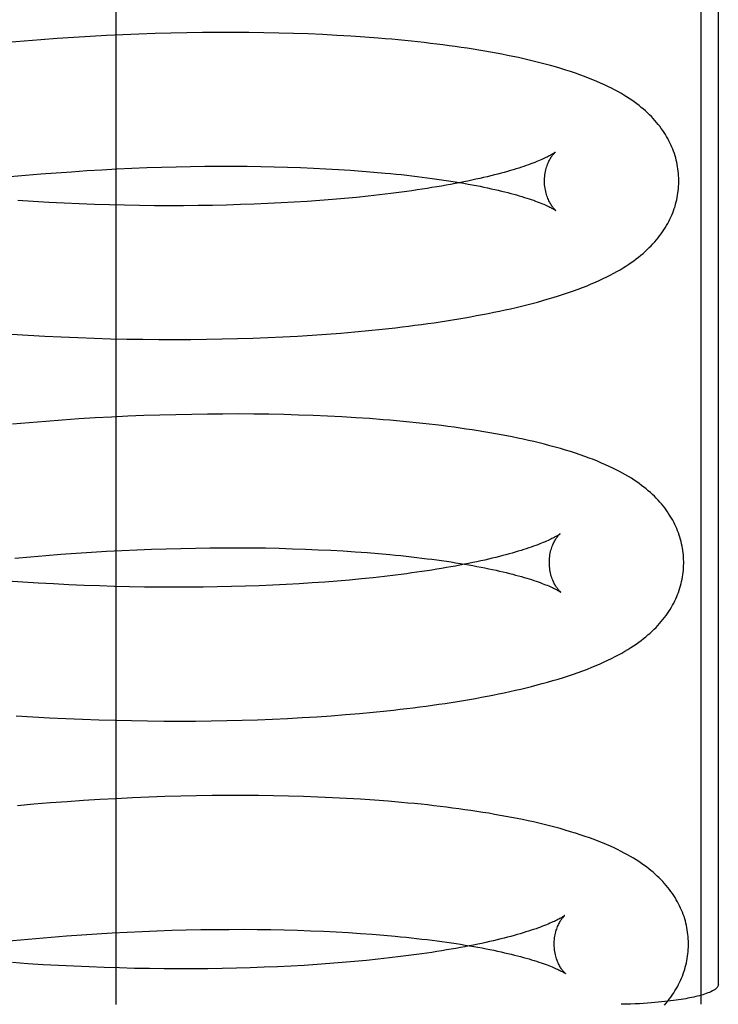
# Model space of a CAD drawing. Header units: inches. Extents: x 0 to 215, y 0 to 139.
# Tile 100 of 117: x 127.875 to 127.979, y 51.813 to 51.96. Entities that reach past the tile are written whole.
import ezdxf

# ---------------------------------------------------------------- set-up
doc = ezdxf.new("R2010")
doc.units = ezdxf.units.IN
doc.header["$LTSCALE"] = 11.804375
doc.header["$MEASUREMENT"] = 0
doc.linetypes.add('HIDDEN', pattern=[0.2, 0.1, -0.1])
doc.layers.add('DEFAULT_2', color=8, linetype='HIDDEN')

msp = doc.modelspace()

# ---------------------------------------------------------------- linework, layer by layer
at = {"layer": 'DEFAULT_2', "color": 8, "linetype": 'HIDDEN'}
for p, q in [((127.88956, 51.81334), (127.88956, 52.18834)), ((127.97662, 52.18831), (127.97662, 51.81337)), ((127.97921, 51.81624), (127.97921, 52.18544)), ((127.87832, 51.95691), (127.87585, 51.95671)), ((127.88078, 51.95709), (127.87832, 51.95691)), ((127.88323, 51.95726), (127.88078, 51.95709)), ((127.88567, 51.95741), (127.88323, 51.95726)), ((127.88811, 51.95754), (127.88567, 51.95741)), ((127.89053, 51.95766), (127.88811, 51.95754)), ((127.89293, 51.95776), (127.89053, 51.95766)), ((127.89533, 51.95784), (127.89293, 51.95776)), ((127.8977, 51.95791), (127.89533, 51.95784)), ((127.90006, 51.95795), (127.8977, 51.95791)), ((127.9024, 51.95799), (127.90006, 51.95795)), ((127.90472, 51.95801), (127.9024, 51.95799)), ((127.90701, 51.95801), (127.90472, 51.95801)), ((127.90929, 51.95799), (127.90701, 51.95801)), ((127.91154, 51.95796), (127.90929, 51.95799)), ((127.91377, 51.95791), (127.91154, 51.95796)), ((127.91597, 51.95785), (127.91377, 51.95791)), ((127.91814, 51.95778), (127.91597, 51.95785)), ((127.92029, 51.95768), (127.91814, 51.95778)), ((127.92241, 51.95757), (127.92029, 51.95768)), ((127.92449, 51.95745), (127.92241, 51.95757)), ((127.92655, 51.95731), (127.92449, 51.95745)), ((127.87585, 51.95671), (127.87337, 51.9565)), ((127.89188, 51.93779), (127.8941, 51.93788)), ((127.8941, 51.93788), (127.89629, 51.93795)), ((127.89629, 51.93795), (127.89847, 51.93801)), ((127.89847, 51.93801), (127.90063, 51.93805)), ((127.90063, 51.93805), (127.90277, 51.93808)), ((127.90277, 51.93808), (127.90488, 51.9381)), ((127.90488, 51.9381), (127.90697, 51.9381)), ((127.90697, 51.9381), (127.90904, 51.93808)), ((127.90904, 51.93808), (127.91108, 51.93806)), ((127.91108, 51.93806), (127.91308, 51.93802)), ((127.91308, 51.93802), (127.91506, 51.93796)), ((127.91506, 51.93796), (127.917, 51.93789)), ((127.917, 51.93789), (127.91892, 51.93781)), ((127.87376, 51.93654), (127.87605, 51.93675)), ((127.87605, 51.93675), (127.87834, 51.93694)), ((127.87834, 51.93694), (127.88062, 51.93712)), ((127.88062, 51.93712), (127.88289, 51.93728)), ((127.88289, 51.93728), (127.88516, 51.93743)), ((127.88516, 51.93743), (127.88741, 51.93757)), ((127.88741, 51.93757), (127.88965, 51.93768)), ((127.88965, 51.93768), (127.89188, 51.93779)), ((127.91892, 51.93781), (127.92079, 51.93772)), ((127.92079, 51.93772), (127.92263, 51.93762)), ((127.92263, 51.93762), (127.92443, 51.9375)), ((127.92443, 51.9375), (127.92619, 51.93737)), ((127.92619, 51.93737), (127.92791, 51.93723)), ((127.92707, 51.93364), (127.92533, 51.93346)), ((127.92877, 51.93383), (127.92707, 51.93364)), ((127.93042, 51.93402), (127.92877, 51.93383)), ((127.87721, 51.93284), (127.87492, 51.93298)), ((127.8795, 51.93271), (127.87721, 51.93284)), ((127.88178, 51.93259), (127.8795, 51.93271)), ((127.88405, 51.9325), (127.88178, 51.93259)), ((127.88631, 51.93241), (127.88405, 51.9325)), ((127.88856, 51.93234), (127.88631, 51.93241)), ((127.8908, 51.93229), (127.88856, 51.93234)), ((127.89302, 51.93225), (127.8908, 51.93229)), ((127.89523, 51.93222), (127.89302, 51.93225)), ((127.89742, 51.93221), (127.89523, 51.93222)), ((127.89959, 51.93222), (127.89742, 51.93221)), ((127.90174, 51.93223), (127.89959, 51.93222)), ((127.90387, 51.93226), (127.90174, 51.93223)), ((127.90597, 51.93231), (127.90387, 51.93226)), ((127.90805, 51.93237), (127.90597, 51.93231)), ((127.91009, 51.93244), (127.90805, 51.93237)), ((127.91212, 51.93253), (127.91009, 51.93244)), ((127.91411, 51.93262), (127.91212, 51.93253)), ((127.91607, 51.93273), (127.91411, 51.93262)), ((127.91799, 51.93286), (127.91607, 51.93273)), ((127.91988, 51.93299), (127.91799, 51.93286)), ((127.92174, 51.93314), (127.91988, 51.93299)), ((127.92355, 51.93329), (127.92174, 51.93314)), ((127.92533, 51.93346), (127.92355, 51.93329)), ((127.87395, 51.91309), (127.87642, 51.91294)), ((127.91656, 51.91282), (127.91873, 51.91295)), ((127.91873, 51.91295), (127.92087, 51.9131)), ((127.92087, 51.9131), (127.92298, 51.91326)), ((127.92298, 51.91326), (127.92507, 51.91344)), ((127.92507, 51.91344), (127.92712, 51.91363)), ((127.92712, 51.91363), (127.92914, 51.91384)), ((127.87642, 51.91294), (127.8789, 51.9128)), ((127.8789, 51.9128), (127.88136, 51.91268)), ((127.88136, 51.91268), (127.88382, 51.91258)), ((127.88382, 51.91258), (127.88627, 51.91249)), ((127.88627, 51.91249), (127.8887, 51.91242)), ((127.8887, 51.91242), (127.89112, 51.91237)), ((127.89112, 51.91237), (127.89353, 51.91233)), ((127.89353, 51.91233), (127.89592, 51.91231)), ((127.89592, 51.91231), (127.8983, 51.9123)), ((127.8983, 51.9123), (127.90066, 51.91231)), ((127.90066, 51.91231), (127.90299, 51.91234)), ((127.90299, 51.91234), (127.90531, 51.91238)), ((127.90531, 51.91238), (127.90761, 51.91244)), ((127.90761, 51.91244), (127.90988, 51.91251)), ((127.90988, 51.91251), (127.91213, 51.9126)), ((127.91213, 51.9126), (127.91436, 51.9127)), ((127.91436, 51.9127), (127.91656, 51.91282)), ((127.87658, 51.89992), (127.87411, 51.89971)), ((127.87905, 51.90012), (127.87658, 51.89992)), ((127.88151, 51.9003), (127.87905, 51.90012)), ((127.88397, 51.90047), (127.88151, 51.9003)), ((127.88641, 51.90062), (127.88397, 51.90047)), ((127.88884, 51.90075), (127.88641, 51.90062)), ((127.89126, 51.90087), (127.88884, 51.90075)), ((127.89367, 51.90097), (127.89126, 51.90087)), ((127.89606, 51.90105), (127.89367, 51.90097)), ((127.89844, 51.90111), (127.89606, 51.90105)), ((127.90079, 51.90116), (127.89844, 51.90111)), ((127.90313, 51.9012), (127.90079, 51.90116)), ((127.90545, 51.90121), (127.90313, 51.9012)), ((127.90775, 51.90122), (127.90545, 51.90121)), ((127.91002, 51.9012), (127.90775, 51.90122)), ((127.91228, 51.90117), (127.91002, 51.9012)), ((127.9145, 51.90112), (127.91228, 51.90117)), ((127.9167, 51.90106), (127.9145, 51.90112)), ((127.91888, 51.90098), (127.9167, 51.90106)), ((127.92102, 51.90089), (127.91888, 51.90098)), ((127.92314, 51.90078), (127.92102, 51.90089)), ((127.92523, 51.90066), (127.92314, 51.90078)), ((127.92728, 51.90052), (127.92523, 51.90066)), ((127.88587, 51.88064), (127.88813, 51.88078)), ((127.88813, 51.88078), (127.89037, 51.88089)), ((127.89037, 51.88089), (127.8926, 51.881)), ((127.8926, 51.881), (127.89481, 51.88109)), ((127.89481, 51.88109), (127.89701, 51.88116)), ((127.89701, 51.88116), (127.89919, 51.88122)), ((127.89919, 51.88122), (127.90135, 51.88126)), ((127.90135, 51.88126), (127.90349, 51.88129)), ((127.90349, 51.88129), (127.9056, 51.88131)), ((127.9056, 51.88131), (127.90769, 51.88131)), ((127.90769, 51.88131), (127.90976, 51.88129)), ((127.90976, 51.88129), (127.91179, 51.88127)), ((127.91179, 51.88127), (127.9138, 51.88123)), ((127.9138, 51.88123), (127.91578, 51.88117)), ((127.91578, 51.88117), (127.91772, 51.8811)), ((127.91772, 51.8811), (127.91963, 51.88102)), ((127.91963, 51.88102), (127.92151, 51.88093)), ((127.92151, 51.88093), (127.92335, 51.88083)), ((127.92335, 51.88083), (127.92515, 51.88071)), ((127.92515, 51.88071), (127.92691, 51.88058)), ((127.87448, 51.87974), (127.87677, 51.87995)), ((127.87677, 51.87995), (127.87905, 51.88015)), ((127.87905, 51.88015), (127.88133, 51.88033)), ((127.88133, 51.88033), (127.88361, 51.88049)), ((127.88361, 51.88049), (127.88587, 51.88064)), ((127.92691, 51.88058), (127.92863, 51.88044)), ((127.87566, 51.87619), (127.87336, 51.87635)), ((127.92247, 51.87635), (127.92062, 51.8762)), ((127.92429, 51.8765), (127.92247, 51.87635)), ((127.92607, 51.87667), (127.92429, 51.8765)), ((127.9278, 51.87685), (127.92607, 51.87667)), ((127.9295, 51.87704), (127.9278, 51.87685)), ((127.93115, 51.87724), (127.9295, 51.87704)), ((127.87795, 51.87605), (127.87566, 51.87619)), ((127.88023, 51.87592), (127.87795, 51.87605)), ((127.88251, 51.8758), (127.88023, 51.87592)), ((127.88479, 51.8757), (127.88251, 51.8758)), ((127.88705, 51.87562), (127.88479, 51.8757)), ((127.8893, 51.87555), (127.88705, 51.87562)), ((127.89154, 51.8755), (127.8893, 51.87555)), ((127.89376, 51.87546), (127.89154, 51.8755)), ((127.89597, 51.87543), (127.89376, 51.87546)), ((127.89816, 51.87542), (127.89597, 51.87543)), ((127.90033, 51.87542), (127.89816, 51.87542)), ((127.90248, 51.87544), (127.90033, 51.87542)), ((127.9046, 51.87547), (127.90248, 51.87544)), ((127.9067, 51.87552), (127.9046, 51.87547)), ((127.90878, 51.87558), (127.9067, 51.87552)), ((127.91083, 51.87565), (127.90878, 51.87558)), ((127.91285, 51.87574), (127.91083, 51.87565)), ((127.91484, 51.87583), (127.91285, 51.87574)), ((127.9168, 51.87594), (127.91484, 51.87583)), ((127.91873, 51.87607), (127.9168, 51.87594)), ((127.92062, 51.8762), (127.91873, 51.87607)), ((127.87465, 51.8563), (127.87713, 51.85615)), ((127.87713, 51.85615), (127.8796, 51.85601)), ((127.8796, 51.85601), (127.88207, 51.85589)), ((127.88207, 51.85589), (127.88452, 51.85579)), ((127.91059, 51.85572), (127.91284, 51.85581)), ((127.91284, 51.85581), (127.91506, 51.85591)), ((127.91506, 51.85591), (127.91726, 51.85603)), ((127.91726, 51.85603), (127.91943, 51.85616)), ((127.91943, 51.85616), (127.92158, 51.85631)), ((127.92158, 51.85631), (127.92369, 51.85647)), ((127.92369, 51.85647), (127.92577, 51.85665)), ((127.92577, 51.85665), (127.92783, 51.85684)), ((127.92783, 51.85684), (127.92985, 51.85704)), ((127.88452, 51.85579), (127.88697, 51.8557)), ((127.88697, 51.8557), (127.8894, 51.85563)), ((127.8894, 51.85563), (127.89183, 51.85558)), ((127.89183, 51.85558), (127.89423, 51.85554)), ((127.89423, 51.85554), (127.89663, 51.85552)), ((127.89663, 51.85552), (127.899, 51.85551)), ((127.899, 51.85551), (127.90136, 51.85552)), ((127.90136, 51.85552), (127.9037, 51.85555)), ((127.9037, 51.85555), (127.90602, 51.85559)), ((127.90602, 51.85559), (127.90832, 51.85565)), ((127.90832, 51.85565), (127.91059, 51.85572)), ((127.89198, 51.84408), (127.88956, 51.84396)), ((127.89439, 51.84417), (127.89198, 51.84408)), ((127.89678, 51.84426), (127.89439, 51.84417)), ((127.89915, 51.84432), (127.89678, 51.84426)), ((127.90151, 51.84437), (127.89915, 51.84432)), ((127.90385, 51.84441), (127.90151, 51.84437)), ((127.90617, 51.84442), (127.90385, 51.84441)), ((127.90847, 51.84442), (127.90617, 51.84442)), ((127.91074, 51.84441), (127.90847, 51.84442)), ((127.91299, 51.84438), (127.91074, 51.84441)), ((127.91522, 51.84433), (127.91299, 51.84438)), ((127.91742, 51.84427), (127.91522, 51.84433)), ((127.91959, 51.84419), (127.91742, 51.84427)), ((127.92174, 51.8441), (127.91959, 51.84419)), ((127.92386, 51.84399), (127.92174, 51.8441)), ((127.8773, 51.84313), (127.87483, 51.84291)), ((127.87977, 51.84333), (127.8773, 51.84313)), ((127.88223, 51.84351), (127.87977, 51.84333)), ((127.88469, 51.84368), (127.88223, 51.84351)), ((127.88713, 51.84383), (127.88469, 51.84368)), ((127.88956, 51.84396), (127.88713, 51.84383)), ((127.92594, 51.84387), (127.92386, 51.84399)), ((127.928, 51.84373), (127.92594, 51.84387)), ((127.88214, 51.82354), (127.88441, 51.82371)), ((127.88441, 51.82371), (127.88668, 51.82386)), ((127.88668, 51.82386), (127.88893, 51.82399)), ((127.88893, 51.82399), (127.89117, 51.82411)), ((127.89117, 51.82411), (127.8934, 51.82421)), ((127.8934, 51.82421), (127.89561, 51.8243)), ((127.89561, 51.8243), (127.89781, 51.82437)), ((127.89781, 51.82437), (127.89998, 51.82443)), ((127.89998, 51.82443), (127.90214, 51.82447)), ((127.90214, 51.82447), (127.90428, 51.8245)), ((127.90428, 51.8245), (127.90639, 51.82451)), ((127.90639, 51.82451), (127.90848, 51.82452)), ((127.90848, 51.82452), (127.91054, 51.8245)), ((127.91054, 51.8245), (127.91258, 51.82447)), ((127.91258, 51.82447), (127.91458, 51.82443)), ((127.91458, 51.82443), (127.91656, 51.82438)), ((127.91656, 51.82438), (127.9185, 51.82431)), ((127.9185, 51.82431), (127.92041, 51.82423)), ((127.92041, 51.82423), (127.92228, 51.82414)), ((127.92228, 51.82414), (127.92412, 51.82403)), ((127.92412, 51.82403), (127.92592, 51.82391)), ((127.92592, 51.82391), (127.92768, 51.82379)), ((127.92768, 51.82379), (127.9294, 51.82365)), ((127.873, 51.82274), (127.87529, 51.82296)), ((127.87529, 51.82296), (127.87758, 51.82317)), ((127.87758, 51.82317), (127.87986, 51.82337)), ((127.87986, 51.82337), (127.88214, 51.82354)), ((127.87639, 51.8194), (127.8741, 51.81956)), ((127.87868, 51.81925), (127.87639, 51.8194)), ((127.88097, 51.81912), (127.87868, 51.81925)), ((127.91946, 51.81928), (127.91754, 51.81915)), ((127.92135, 51.81941), (127.91946, 51.81928)), ((127.92321, 51.81956), (127.92135, 51.81941)), ((127.92502, 51.81971), (127.92321, 51.81956)), ((127.9268, 51.81988), (127.92502, 51.81971)), ((127.92854, 51.82006), (127.9268, 51.81988)), ((127.93024, 51.82025), (127.92854, 51.82006)), ((127.93189, 51.82045), (127.93024, 51.82025)), ((127.88325, 51.81901), (127.88097, 51.81912)), ((127.88552, 51.81891), (127.88325, 51.81901)), ((127.88778, 51.81883), (127.88552, 51.81891)), ((127.89004, 51.81876), (127.88778, 51.81883)), ((127.89227, 51.8187), (127.89004, 51.81876)), ((127.8945, 51.81867), (127.89227, 51.8187)), ((127.8967, 51.81864), (127.8945, 51.81867)), ((127.89889, 51.81863), (127.8967, 51.81864)), ((127.90106, 51.81863), (127.89889, 51.81863)), ((127.90321, 51.81865), (127.90106, 51.81863)), ((127.90534, 51.81868), (127.90321, 51.81865)), ((127.90744, 51.81873), (127.90534, 51.81868)), ((127.90952, 51.81879), (127.90744, 51.81873)), ((127.91157, 51.81886), (127.90952, 51.81879)), ((127.91359, 51.81895), (127.91157, 51.81886)), ((127.91558, 51.81904), (127.91359, 51.81895)), ((127.91754, 51.81915), (127.91558, 51.81904))]:
    msp.add_line(p, q, dxfattribs=at)
for points in [[(127.97333, 51.93606), (127.97332, 51.93634), (127.9733, 51.93668), (127.97328, 51.93702), (127.97324, 51.93735), (127.9732, 51.93768), (127.97315, 51.93802), (127.97309, 51.93835), (127.97302, 51.93868), (127.97294, 51.93901), (127.97286, 51.93934), (127.97276, 51.93966), (127.97266, 51.93999), (127.97254, 51.94031), (127.97242, 51.94063), (127.97229, 51.94095), (127.97215, 51.94127), (127.97201, 51.94158), (127.97185, 51.94189), (127.97169, 51.9422), (127.97151, 51.94251), (127.97133, 51.94282), (127.97113, 51.94313), (127.97093, 51.94343), (127.97072, 51.94373), (127.97049, 51.94403), (127.97026, 51.94432), (127.97002, 51.94462), (127.96977, 51.94491), (127.96951, 51.94519), (127.96924, 51.94548), (127.96896, 51.94576), (127.96867, 51.94603), (127.96837, 51.94631), (127.96806, 51.94658), (127.96774, 51.94685), (127.9674, 51.94712), (127.96706, 51.94739), (127.9667, 51.94765), (127.96633, 51.94791), (127.96594, 51.94817), (127.96554, 51.94843), (127.96513, 51.94868), (127.96469, 51.94894), (127.96424, 51.9492), (127.96377, 51.94945), (127.96328, 51.94971), (127.96277, 51.94996), (127.96224, 51.95021), (127.96168, 51.95047), (127.96111, 51.95071), (127.96052, 51.95096), (127.9599, 51.95121), (127.95926, 51.95145), (127.9586, 51.9517), (127.95792, 51.95194), (127.95721, 51.95217), (127.95648, 51.95241), (127.95574, 51.95264), (127.95497, 51.95286), (127.9542, 51.95308), (127.95341, 51.95329), (127.95262, 51.9535), (127.95183, 51.9537), (127.95103, 51.95389), (127.95024, 51.95407), (127.94943, 51.95425), (127.94862, 51.95442), (127.9478, 51.95459), (127.94698, 51.95475), (127.94614, 51.95491), (127.94529, 51.95507), (127.94443, 51.95522), (127.94357, 51.95536), (127.9427, 51.95551), (127.94181, 51.95564), (127.94092, 51.95578), (127.94003, 51.95591), (127.93912, 51.95603), (127.9382, 51.95615), (127.93728, 51.95627), (127.93635, 51.95638), (127.93541, 51.95649), (127.93446, 51.9566), (127.9335, 51.9567), (127.93253, 51.9568), (127.93155, 51.95689), (127.93057, 51.95699), (127.92958, 51.95707), (127.92858, 51.95715), (127.92655, 51.95731)], [(127.95492, 51.94018), (127.95491, 51.94017), (127.95489, 51.94015), (127.95487, 51.94013), (127.95483, 51.94011), (127.95478, 51.94007), (127.95473, 51.94004), (127.95466, 51.93999), (127.95458, 51.93994), (127.95449, 51.93989), (127.95439, 51.93983), (127.95428, 51.93977), (127.95416, 51.9397), (127.95402, 51.93962), (127.95387, 51.93954), (127.95371, 51.93946), (127.95353, 51.93937), (127.95334, 51.93928), (127.95313, 51.93919), (127.95291, 51.93909), (127.95268, 51.93899), (127.95243, 51.93888), (127.95216, 51.93877), (127.95188, 51.93866), (127.95159, 51.93855), (127.95128, 51.93843), (127.95096, 51.93831), (127.95061, 51.93819), (127.95026, 51.93807), (127.94989, 51.93794), (127.9495, 51.93782), (127.9491, 51.93769), (127.94868, 51.93757), (127.94825, 51.93744), (127.9478, 51.93731), (127.94734, 51.93718), (127.94686, 51.93705), (127.94637, 51.93692), (127.94587, 51.93679), (127.94534, 51.93666), (127.94481, 51.93653), (127.94426, 51.9364), (127.94369, 51.93627), (127.94311, 51.93614), (127.94252, 51.93601), (127.94191, 51.93588), (127.94129, 51.93575), (127.94066, 51.93563), (127.94001, 51.9355), (127.93934, 51.93538), (127.93867, 51.93526), (127.93798, 51.93514), (127.93728, 51.93502), (127.93657, 51.9349), (127.93584, 51.93478), (127.9351, 51.93467), (127.93435, 51.93456), (127.93359, 51.93445), (127.93281, 51.93434), (127.93203, 51.93423), (127.93123, 51.93413), (127.93042, 51.93402)], [(127.95333, 51.93581), (127.95333, 51.93605), (127.95334, 51.93631), (127.95336, 51.93657), (127.95339, 51.93683), (127.95343, 51.93707), (127.95347, 51.93731), (127.95352, 51.93753), (127.95358, 51.93775), (127.95364, 51.93796), (127.9537, 51.93816), (127.95377, 51.93834), (127.95384, 51.93852), (127.95391, 51.93868), (127.95399, 51.93884), (127.95406, 51.93898), (127.95413, 51.93912), (127.9542, 51.93924), (127.95427, 51.93936), (127.95434, 51.93947), (127.95441, 51.93957), (127.95448, 51.93966), (127.95454, 51.93975), (127.9546, 51.93982), (127.95465, 51.93989), (127.9547, 51.93995), (127.95475, 51.94), (127.95479, 51.94005), (127.95483, 51.94009), (127.95486, 51.94012), (127.95488, 51.94014), (127.9549, 51.94016), (127.95492, 51.94017), (127.95492, 51.94018)], [(127.92791, 51.93723), (127.92959, 51.93708), (127.93041, 51.937), (127.93123, 51.93692), (127.93203, 51.93684), (127.93282, 51.93675), (127.93359, 51.93666), (127.93436, 51.93657), (127.93511, 51.93648), (127.93585, 51.93638), (127.93658, 51.93628), (127.9373, 51.93618), (127.938, 51.93608), (127.93869, 51.93598), (127.93937, 51.93587), (127.94003, 51.93577), (127.94068, 51.93566), (127.94132, 51.93555), (127.94195, 51.93544), (127.94256, 51.93532), (127.94315, 51.93521), (127.94373, 51.9351), (127.9443, 51.93498), (127.94485, 51.93486), (127.94539, 51.93475), (127.94592, 51.93463), (127.94643, 51.93451), (127.94692, 51.93439), (127.9474, 51.93428), (127.94787, 51.93416), (127.94832, 51.93404), (127.94875, 51.93392), (127.94917, 51.93381), (127.94957, 51.93369), (127.94996, 51.93357), (127.95034, 51.93346), (127.95069, 51.93335), (127.95104, 51.93323), (127.95136, 51.93312), (127.95168, 51.93302), (127.95197, 51.93291), (127.95225, 51.93281), (127.95252, 51.9327), (127.95277, 51.93261), (127.95301, 51.93251), (127.95323, 51.93242), (127.95344, 51.93233), (127.95363, 51.93224), (127.95381, 51.93216), (127.95397, 51.93208), (127.95412, 51.932), (127.95426, 51.93193), (127.95439, 51.93187), (127.9545, 51.93181), (127.9546, 51.93175), (127.95469, 51.9317), (127.95477, 51.93165), (127.95484, 51.93161), (127.95489, 51.93157), (127.95494, 51.93154), (127.95498, 51.93152), (127.955, 51.9315), (127.95501, 51.93149)], [(127.92914, 51.91384), (127.93014, 51.91395), (127.93112, 51.91406), (127.93211, 51.91417), (127.93308, 51.91429), (127.93404, 51.91441), (127.935, 51.91454), (127.93595, 51.91467), (127.93688, 51.9148), (127.93781, 51.91494), (127.93873, 51.91508), (127.93965, 51.91523), (127.94055, 51.91538), (127.94145, 51.91553), (127.94233, 51.91569), (127.94321, 51.91585), (127.94408, 51.91601), (127.94494, 51.91618), (127.94579, 51.91635), (127.94663, 51.91652), (127.94746, 51.9167), (127.94828, 51.91689), (127.94909, 51.91708), (127.9499, 51.91727), (127.9507, 51.91747), (127.95149, 51.91767), (127.95229, 51.91788), (127.95308, 51.9181), (127.95386, 51.91833), (127.95464, 51.91856), (127.95541, 51.9188), (127.95617, 51.91904), (127.95691, 51.91929), (127.95763, 51.91954), (127.95833, 51.9198), (127.959, 51.92006), (127.95966, 51.92031), (127.96029, 51.92057), (127.9609, 51.92084), (127.96149, 51.9211), (127.96205, 51.92136), (127.9626, 51.92163), (127.96312, 51.92189), (127.96363, 51.92216), (127.96411, 51.92243), (127.96457, 51.92269), (127.96502, 51.92296), (127.96545, 51.92323), (127.96586, 51.9235), (127.96625, 51.92376), (127.96663, 51.92403), (127.96699, 51.9243), (127.96734, 51.92458), (127.96768, 51.92485), (127.96801, 51.92512), (127.96833, 51.9254), (127.96863, 51.92568), (127.96892, 51.92597), (127.96921, 51.92625), (127.96948, 51.92654), (127.96974, 51.92683), (127.97, 51.92712), (127.97024, 51.92742), (127.97047, 51.92772), (127.9707, 51.92802), (127.97091, 51.92832), (127.97111, 51.92863), (127.97131, 51.92894), (127.9715, 51.92925), (127.97167, 51.92956), (127.97184, 51.92987), (127.972, 51.93019), (127.97215, 51.9305), (127.97229, 51.93082), (127.97242, 51.93114), (127.97254, 51.93146), (127.97265, 51.93179), (127.97276, 51.93211), (127.97285, 51.93244), (127.97294, 51.93277), (127.97302, 51.9331), (127.97309, 51.93343), (127.97315, 51.93376), (127.9732, 51.93409), (127.97324, 51.93443), (127.97328, 51.93476), (127.9733, 51.9351), (127.97332, 51.93543), (127.97333, 51.93577), (127.97333, 51.93606)], [(127.95501, 51.93149), (127.95502, 51.93148), (127.95503, 51.93148), (127.95503, 51.93148), (127.95501, 51.93149), (127.95499, 51.93151), (127.95497, 51.93154), (127.95493, 51.93157), (127.95489, 51.9316), (127.95485, 51.93165), (127.9548, 51.9317), (127.95475, 51.93176), (127.95469, 51.93183), (127.95463, 51.9319), (127.95457, 51.93198), (127.9545, 51.93207), (127.95443, 51.93217), (127.95436, 51.93228), (127.95429, 51.9324), (127.95421, 51.93252), (127.95413, 51.93266), (127.95406, 51.9328), (127.95398, 51.93295), (127.95391, 51.93312), (127.95383, 51.93329), (127.95376, 51.93348), (127.95369, 51.93368), (127.95362, 51.93388), (127.95356, 51.9341), (127.95351, 51.93432), (127.95346, 51.93456), (127.95341, 51.9348), (127.95338, 51.93505), (127.95335, 51.93531), (127.95334, 51.93557), (127.95333, 51.93581)], [(127.97405, 51.87927), (127.97404, 51.87955), (127.97402, 51.87989), (127.974, 51.88022), (127.97396, 51.88056), (127.97392, 51.88089), (127.97387, 51.88123), (127.97381, 51.88156), (127.97374, 51.88189), (127.97366, 51.88222), (127.97358, 51.88255), (127.97348, 51.88287), (127.97338, 51.8832), (127.97326, 51.88352), (127.97314, 51.88384), (127.97301, 51.88416), (127.97288, 51.88447), (127.97273, 51.88479), (127.97257, 51.8851), (127.97241, 51.88541), (127.97223, 51.88572), (127.97205, 51.88603), (127.97185, 51.88633), (127.97165, 51.88664), (127.97144, 51.88694), (127.97122, 51.88724), (127.97098, 51.88753), (127.97074, 51.88782), (127.97049, 51.88811), (127.97023, 51.8884), (127.96996, 51.88868), (127.96968, 51.88897), (127.96939, 51.88924), (127.96909, 51.88952), (127.96878, 51.88979), (127.96846, 51.89006), (127.96812, 51.89033), (127.96778, 51.89059), (127.96742, 51.89086), (127.96705, 51.89112), (127.96666, 51.89138), (127.96626, 51.89164), (127.96585, 51.89189), (127.96541, 51.89215), (127.96496, 51.89241), (127.96449, 51.89266), (127.964, 51.89292), (127.96349, 51.89317), (127.96296, 51.89342), (127.96241, 51.89367), (127.96183, 51.89392), (127.96124, 51.89417), (127.96062, 51.89442), (127.95999, 51.89466), (127.95932, 51.8949), (127.95864, 51.89514), (127.95793, 51.89538), (127.95721, 51.89561), (127.95646, 51.89584), (127.9557, 51.89607), (127.95492, 51.89629), (127.95414, 51.8965), (127.95335, 51.89671), (127.95255, 51.8969), (127.95176, 51.8971), (127.95095, 51.89728), (127.95015, 51.89746), (127.94934, 51.89763), (127.94852, 51.8978), (127.9477, 51.89796), (127.94686, 51.89812), (127.94602, 51.89827), (127.94517, 51.89842), (127.9443, 51.89857), (127.94343, 51.89871), (127.94255, 51.89885), (127.94166, 51.89898), (127.94076, 51.89911), (127.93985, 51.89924), (127.93893, 51.89936), (127.93801, 51.89948), (127.93708, 51.89959), (127.93614, 51.8997), (127.93519, 51.89981), (127.93423, 51.89991), (127.93326, 51.90001), (127.93228, 51.9001), (127.9313, 51.90019), (127.93031, 51.90028), (127.92931, 51.90036), (127.92728, 51.90052)], [(127.95564, 51.88338), (127.95563, 51.88338), (127.95561, 51.88336), (127.95559, 51.88334), (127.95555, 51.88332), (127.9555, 51.88328), (127.95545, 51.88325), (127.95538, 51.8832), (127.95531, 51.88315), (127.95522, 51.8831), (127.95512, 51.88304), (127.955, 51.88298), (127.95488, 51.88291), (127.95474, 51.88283), (127.95459, 51.88275), (127.95443, 51.88267), (127.95425, 51.88258), (127.95406, 51.88249), (127.95386, 51.8824), (127.95364, 51.8823), (127.9534, 51.8822), (127.95315, 51.88209), (127.95289, 51.88198), (127.95261, 51.88187), (127.95232, 51.88176), (127.95201, 51.88164), (127.95168, 51.88152), (127.95134, 51.8814), (127.95099, 51.88128), (127.95062, 51.88116), (127.95023, 51.88103), (127.94983, 51.8809), (127.94941, 51.88078), (127.94898, 51.88065), (127.94853, 51.88052), (127.94807, 51.88039), (127.94759, 51.88026), (127.9471, 51.88013), (127.9466, 51.88), (127.94607, 51.87987), (127.94554, 51.87974), (127.94499, 51.87961), (127.94442, 51.87948), (127.94384, 51.87935), (127.94325, 51.87922), (127.94264, 51.87909), (127.94202, 51.87896), (127.94139, 51.87884), (127.94074, 51.87871), (127.94008, 51.87859), (127.9394, 51.87847), (127.93871, 51.87835), (127.93801, 51.87823), (127.9373, 51.87811), (127.93657, 51.87799), (127.93583, 51.87788), (127.93508, 51.87777), (127.93432, 51.87766), (127.93355, 51.87755), (127.93276, 51.87744), (127.93196, 51.87734), (127.93115, 51.87724)], [(127.95405, 51.87901), (127.95405, 51.87925), (127.95406, 51.87951), (127.95408, 51.87977), (127.95411, 51.88002), (127.95414, 51.88027), (127.95419, 51.8805), (127.95424, 51.88073), (127.95429, 51.88095), (127.95436, 51.88116), (127.95442, 51.88136), (127.95449, 51.88154), (127.95456, 51.88172), (127.95463, 51.88189), (127.9547, 51.88204), (127.95478, 51.88219), (127.95485, 51.88232), (127.95492, 51.88245), (127.95499, 51.88257), (127.95506, 51.88268), (127.95513, 51.88278), (127.95519, 51.88287), (127.95526, 51.88295), (127.95531, 51.88303), (127.95537, 51.8831), (127.95542, 51.88316), (127.95547, 51.88321), (127.95551, 51.88326), (127.95555, 51.88329), (127.95558, 51.88333), (127.9556, 51.88335), (127.95562, 51.88337), (127.95564, 51.88338), (127.95564, 51.88339)], [(127.92863, 51.88044), (127.93031, 51.88029), (127.93113, 51.88021), (127.93194, 51.88013), (127.93274, 51.88004), (127.93353, 51.87996), (127.93431, 51.87987), (127.93508, 51.87978), (127.93583, 51.87968), (127.93657, 51.87959), (127.9373, 51.87949), (127.93801, 51.87939), (127.93872, 51.87929), (127.93941, 51.87919), (127.94009, 51.87908), (127.94075, 51.87897), (127.9414, 51.87887), (127.94204, 51.87876), (127.94266, 51.87865), (127.94327, 51.87853), (127.94387, 51.87842), (127.94445, 51.87831), (127.94502, 51.87819), (127.94557, 51.87807), (127.94611, 51.87796), (127.94664, 51.87784), (127.94715, 51.87772), (127.94764, 51.8776), (127.94812, 51.87749), (127.94859, 51.87737), (127.94903, 51.87725), (127.94947, 51.87713), (127.94989, 51.87702), (127.95029, 51.8769), (127.95068, 51.87678), (127.95106, 51.87667), (127.95141, 51.87656), (127.95176, 51.87644), (127.95208, 51.87633), (127.9524, 51.87622), (127.95269, 51.87612), (127.95297, 51.87601), (127.95324, 51.87591), (127.95349, 51.87581), (127.95373, 51.87572), (127.95395, 51.87563), (127.95416, 51.87554), (127.95435, 51.87545), (127.95453, 51.87537), (127.95469, 51.87529), (127.95484, 51.87521), (127.95498, 51.87514), (127.95511, 51.87508), (127.95522, 51.87501), (127.95532, 51.87496), (127.95541, 51.87491), (127.95549, 51.87486), (127.95556, 51.87482), (127.95561, 51.87478), (127.95566, 51.87475), (127.9557, 51.87473), (127.95572, 51.87471), (127.95573, 51.8747)], [(127.92985, 51.85704), (127.93084, 51.85715), (127.93183, 51.85726), (127.93282, 51.85738), (127.93379, 51.8575), (127.93475, 51.85762), (127.93571, 51.85775), (127.93666, 51.85788), (127.9376, 51.85801), (127.93853, 51.85815), (127.93945, 51.85829), (127.94036, 51.85844), (127.94126, 51.85858), (127.94216, 51.85874), (127.94305, 51.85889), (127.94392, 51.85905), (127.94479, 51.85922), (127.94565, 51.85938), (127.9465, 51.85956), (127.94734, 51.85973), (127.94817, 51.85991), (127.94899, 51.86009), (127.94981, 51.86028), (127.95061, 51.86048), (127.95141, 51.86067), (127.95221, 51.86088), (127.953, 51.86109), (127.95379, 51.86131), (127.95458, 51.86154), (127.95536, 51.86177), (127.95613, 51.86201), (127.95688, 51.86225), (127.95762, 51.8625), (127.95834, 51.86275), (127.95904, 51.86301), (127.95972, 51.86326), (127.96037, 51.86352), (127.96101, 51.86378), (127.96162, 51.86404), (127.9622, 51.86431), (127.96277, 51.86457), (127.96332, 51.86484), (127.96384, 51.8651), (127.96434, 51.86537), (127.96483, 51.86564), (127.96529, 51.8659), (127.96574, 51.86617), (127.96617, 51.86644), (127.96658, 51.86671), (127.96697, 51.86697), (127.96735, 51.86724), (127.96771, 51.86751), (127.96806, 51.86778), (127.9684, 51.86806), (127.96873, 51.86833), (127.96905, 51.86861), (127.96935, 51.86889), (127.96964, 51.86917), (127.96993, 51.86946), (127.9702, 51.86975), (127.97046, 51.87004), (127.97072, 51.87033), (127.97096, 51.87063), (127.97119, 51.87093), (127.97142, 51.87123), (127.97163, 51.87153), (127.97183, 51.87184), (127.97203, 51.87214), (127.97222, 51.87245), (127.97239, 51.87277), (127.97256, 51.87308), (127.97272, 51.8734), (127.97287, 51.87371), (127.97301, 51.87403), (127.97314, 51.87435), (127.97326, 51.87467), (127.97337, 51.87499), (127.97348, 51.87532), (127.97357, 51.87565), (127.97366, 51.87597), (127.97374, 51.8763), (127.97381, 51.87664), (127.97387, 51.87697), (127.97392, 51.8773), (127.97396, 51.87764), (127.974, 51.87797), (127.97402, 51.87831), (127.97404, 51.87864), (127.97405, 51.87898), (127.97405, 51.87927)], [(127.95573, 51.8747), (127.95574, 51.87469), (127.95575, 51.87469), (127.95575, 51.87469), (127.95573, 51.8747), (127.95571, 51.87472), (127.95569, 51.87474), (127.95565, 51.87478), (127.95561, 51.87481), (127.95557, 51.87486), (127.95552, 51.87491), (127.95547, 51.87497), (127.95541, 51.87504), (127.95535, 51.87511), (127.95529, 51.87519), (127.95522, 51.87528), (127.95515, 51.87538), (127.95508, 51.87549), (127.95501, 51.8756), (127.95493, 51.87573), (127.95485, 51.87586), (127.95478, 51.87601), (127.9547, 51.87616), (127.95463, 51.87633), (127.95455, 51.8765), (127.95448, 51.87669), (127.95441, 51.87689), (127.95434, 51.87709), (127.95428, 51.87731), (127.95423, 51.87753), (127.95418, 51.87777), (127.95413, 51.87801), (127.9541, 51.87826), (127.95407, 51.87852), (127.95406, 51.87878), (127.95405, 51.87901)], [(127.97477, 51.82248), (127.97476, 51.82276), (127.97474, 51.8231), (127.97472, 51.82343), (127.97469, 51.82377), (127.97464, 51.8241), (127.97459, 51.82444), (127.97453, 51.82477), (127.97446, 51.8251), (127.97438, 51.82543), (127.9743, 51.82576), (127.9742, 51.82608), (127.9741, 51.82641), (127.97399, 51.82673), (127.97386, 51.82705), (127.97373, 51.82737), (127.9736, 51.82768), (127.97345, 51.828), (127.97329, 51.82831), (127.97313, 51.82862), (127.97295, 51.82893), (127.97277, 51.82924), (127.97257, 51.82954), (127.97237, 51.82985), (127.97216, 51.83015), (127.97194, 51.83045), (127.9717, 51.83074), (127.97146, 51.83103), (127.97121, 51.83132), (127.97095, 51.83161), (127.97068, 51.83189), (127.9704, 51.83217), (127.97011, 51.83245), (127.96981, 51.83273), (127.9695, 51.833), (127.96918, 51.83327), (127.96884, 51.83354), (127.9685, 51.8338), (127.96814, 51.83407), (127.96777, 51.83433), (127.96738, 51.83459), (127.96698, 51.83484), (127.96657, 51.8351), (127.96613, 51.83536), (127.96568, 51.83561), (127.96521, 51.83587), (127.96472, 51.83612), (127.96421, 51.83638), (127.96368, 51.83663), (127.96313, 51.83688), (127.96255, 51.83713), (127.96196, 51.83738), (127.96134, 51.83763), (127.9607, 51.83787), (127.96004, 51.83811), (127.95936, 51.83835), (127.95865, 51.83859), (127.95793, 51.83882), (127.95718, 51.83905), (127.95642, 51.83928), (127.95564, 51.8395), (127.95486, 51.83971), (127.95407, 51.83992), (127.95327, 51.84011), (127.95247, 51.8403), (127.95167, 51.84049), (127.95087, 51.84067), (127.95006, 51.84084), (127.94924, 51.84101), (127.94842, 51.84117), (127.94758, 51.84133), (127.94674, 51.84148), (127.94589, 51.84163), (127.94502, 51.84178), (127.94415, 51.84192), (127.94327, 51.84206), (127.94238, 51.84219), (127.94148, 51.84232), (127.94057, 51.84245), (127.93965, 51.84257), (127.93873, 51.84269), (127.9378, 51.8428), (127.93685, 51.84291), (127.9359, 51.84302), (127.93495, 51.84312), (127.93398, 51.84322), (127.933, 51.84331), (127.93202, 51.8434), (127.93103, 51.84349), (127.93003, 51.84357), (127.928, 51.84373)], [(127.95636, 51.82659), (127.95635, 51.82659), (127.95633, 51.82657), (127.95631, 51.82655), (127.95627, 51.82653), (127.95623, 51.82649), (127.95617, 51.82646), (127.9561, 51.82641), (127.95603, 51.82636), (127.95594, 51.82631), (127.95584, 51.82625), (127.95573, 51.82619), (127.9556, 51.82612), (127.95547, 51.82604), (127.95532, 51.82596), (127.95515, 51.82588), (127.95498, 51.82579), (127.95479, 51.8257), (127.95458, 51.82561), (127.95436, 51.82551), (127.95413, 51.82541), (127.95388, 51.8253), (127.95362, 51.82519), (127.95334, 51.82508), (127.95304, 51.82497), (127.95273, 51.82485), (127.95241, 51.82473), (127.95207, 51.82461), (127.95171, 51.82449), (127.95134, 51.82437), (127.95096, 51.82424), (127.95056, 51.82412), (127.95014, 51.82399), (127.94971, 51.82386), (127.94926, 51.82373), (127.9488, 51.8236), (127.94832, 51.82347), (127.94783, 51.82334), (127.94733, 51.82321), (127.94681, 51.82308), (127.94627, 51.82295), (127.94572, 51.82282), (127.94515, 51.82269), (127.94458, 51.82256), (127.94398, 51.82243), (127.94338, 51.8223), (127.94275, 51.82218), (127.94212, 51.82205), (127.94147, 51.82193), (127.94081, 51.8218), (127.94014, 51.82168), (127.93945, 51.82156), (127.93875, 51.82144), (127.93803, 51.82132), (127.93731, 51.82121), (127.93657, 51.82109), (127.93582, 51.82098), (127.93505, 51.82087), (127.93428, 51.82076), (127.93349, 51.82065), (127.9327, 51.82055), (127.93189, 51.82045)], [(127.95477, 51.82222), (127.95477, 51.82246), (127.95478, 51.82272), (127.9548, 51.82298), (127.95483, 51.82323), (127.95486, 51.82348), (127.95491, 51.82371), (127.95496, 51.82394), (127.95502, 51.82416), (127.95508, 51.82437), (127.95514, 51.82456), (127.95521, 51.82475), (127.95528, 51.82493), (127.95535, 51.8251), (127.95542, 51.82525), (127.9555, 51.8254), (127.95557, 51.82553), (127.95564, 51.82566), (127.95571, 51.82578), (127.95578, 51.82588), (127.95585, 51.82598), (127.95591, 51.82608), (127.95597, 51.82616), (127.95603, 51.82624), (127.95609, 51.8263), (127.95614, 51.82636), (127.95619, 51.82642), (127.95623, 51.82646), (127.95627, 51.8265), (127.9563, 51.82653), (127.95632, 51.82656), (127.95634, 51.82658), (127.95636, 51.82659), (127.95636, 51.82659)], [(127.9294, 51.82365), (127.93107, 51.82349), (127.9319, 51.82342), (127.93271, 51.82333), (127.93351, 51.82325), (127.93429, 51.82316), (127.93507, 51.82307), (127.93583, 51.82298), (127.93659, 51.82289), (127.93733, 51.82279), (127.93805, 51.8227), (127.93877, 51.8226), (127.93947, 51.82249), (127.94016, 51.82239), (127.94084, 51.82229), (127.9415, 51.82218), (127.94215, 51.82207), (127.94279, 51.82196), (127.94341, 51.82185), (127.94402, 51.82174), (127.94462, 51.82162), (127.9452, 51.82151), (127.94576, 51.82139), (127.94632, 51.82128), (127.94685, 51.82116), (127.94738, 51.82104), (127.94789, 51.82093), (127.94838, 51.82081), (127.94886, 51.82069), (127.94932, 51.82057), (127.94977, 51.82045), (127.95021, 51.82034), (127.95062, 51.82022), (127.95103, 51.8201), (127.95141, 51.81999), (127.95179, 51.81987), (127.95215, 51.81976), (127.95249, 51.81965), (127.95281, 51.81954), (127.95313, 51.81943), (127.95342, 51.81932), (127.9537, 51.81922), (127.95397, 51.81912), (127.95422, 51.81902), (127.95445, 51.81892), (127.95467, 51.81883), (127.95488, 51.81874), (127.95507, 51.81866), (127.95525, 51.81857), (127.95542, 51.81849), (127.95557, 51.81842), (127.95571, 51.81835), (127.95583, 51.81828), (127.95595, 51.81822), (127.95605, 51.81817), (127.95614, 51.81811), (127.95621, 51.81807), (127.95628, 51.81803), (127.95634, 51.81799), (127.95638, 51.81796), (127.95642, 51.81793), (127.95644, 51.81792), (127.95645, 51.81791)], [(127.95645, 51.81791), (127.95646, 51.8179), (127.95647, 51.8179), (127.95647, 51.8179), (127.95645, 51.81791), (127.95643, 51.81793), (127.95641, 51.81795), (127.95637, 51.81798), (127.95633, 51.81802), (127.95629, 51.81807), (127.95624, 51.81812), (127.95619, 51.81818), (127.95613, 51.81825), (127.95607, 51.81832), (127.95601, 51.8184), (127.95594, 51.81849), (127.95587, 51.81859), (127.9558, 51.8187), (127.95573, 51.81881), (127.95565, 51.81894), (127.95557, 51.81907), (127.9555, 51.81922), (127.95542, 51.81937), (127.95535, 51.81954), (127.95527, 51.81971), (127.9552, 51.8199), (127.95513, 51.8201), (127.95506, 51.8203), (127.955, 51.82052), (127.95495, 51.82074), (127.9549, 51.82098), (127.95485, 51.82122), (127.95482, 51.82147), (127.95479, 51.82172), (127.95478, 51.82199), (127.95477, 51.82222)], [(127.97119, 51.81325), (127.97144, 51.81354), (127.97168, 51.81384), (127.97191, 51.81414), (127.97214, 51.81444), (127.97235, 51.81474), (127.97256, 51.81505), (127.97275, 51.81536), (127.97294, 51.81567), (127.97311, 51.81598), (127.97328, 51.81629), (127.97344, 51.81661), (127.97359, 51.81692), (127.97373, 51.81724), (127.97386, 51.81756), (127.97398, 51.81788), (127.97409, 51.8182), (127.9742, 51.81853), (127.97429, 51.81886), (127.97438, 51.81918), (127.97446, 51.81951), (127.97453, 51.81985), (127.97459, 51.82018), (127.97464, 51.82051), (127.97468, 51.82085), (127.97472, 51.82118), (127.97474, 51.82152), (127.97476, 51.82185), (127.97477, 51.82219), (127.97477, 51.82248)], [(127.97921, 51.81624), (127.97915, 51.81604), (127.97905, 51.81587), (127.97891, 51.81572), (127.97873, 51.81558), (127.97854, 51.81546), (127.97833, 51.81534), (127.9781, 51.81523), (127.97787, 51.81513), (127.97763, 51.81504), (127.97739, 51.81495), (127.97714, 51.81487), (127.9769, 51.81479), (127.97665, 51.81472), (127.97639, 51.81464), (127.97612, 51.81457), (127.97585, 51.81451), (127.97557, 51.81444), (127.97528, 51.81438), (127.97498, 51.81432), (127.97467, 51.81426), (127.97435, 51.81419), (127.97401, 51.81414), (127.97366, 51.81408), (127.9733, 51.81402), (127.97292, 51.81396), (127.97252, 51.81391), (127.97211, 51.81385), (127.97167, 51.8138), (127.97122, 51.81375), (127.97075, 51.8137), (127.97026, 51.81365), (127.96974, 51.81361), (127.9692, 51.81356), (127.96864, 51.81352), (127.96806, 51.81349), (127.96745, 51.81345), (127.96681, 51.81342), (127.96615, 51.81339), (127.96546, 51.81337), (127.96474, 51.81336)]]:
    msp.add_lwpolyline(points, dxfattribs=at)

doc.saveas('drawing.dxf')
